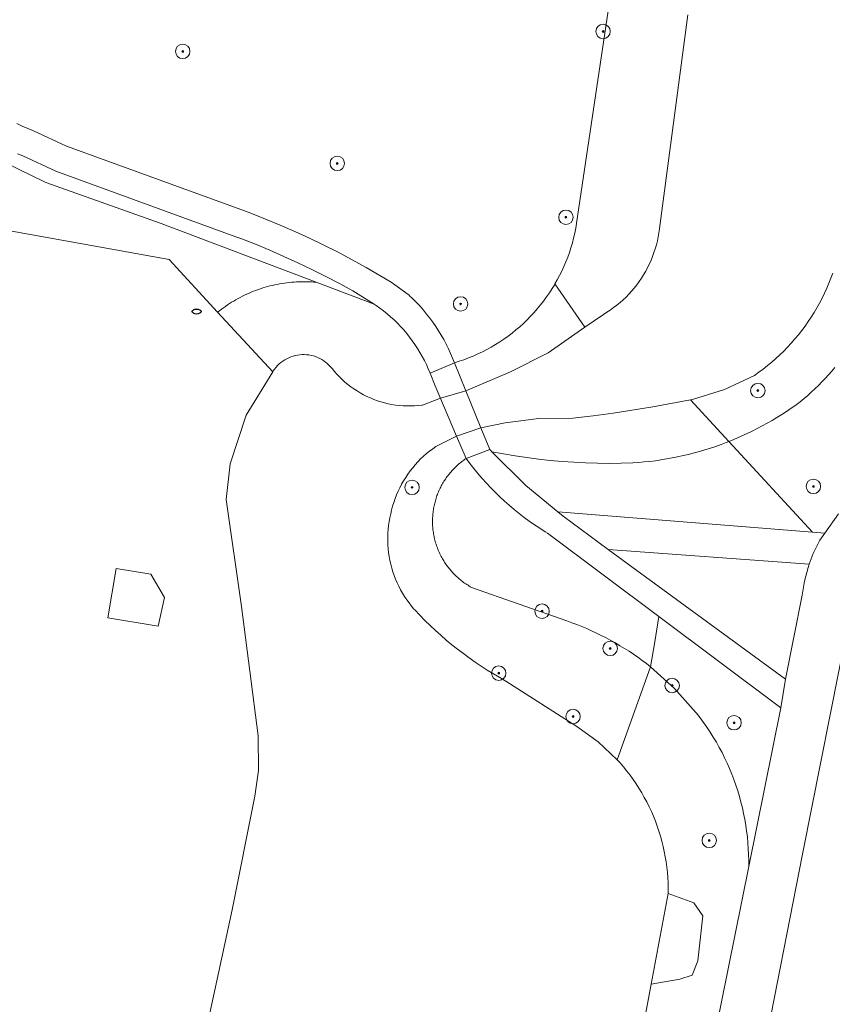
# Model space of a CAD drawing. Header units: metres. Extents: x 152610 to 160096, y 456114 to 462495.
# Tile 255 of 256: x 157210 to 157255, y 460119 to 460173. Entities that reach past the tile are written whole.
import ezdxf

# ---------------------------------------------------------------- set-up
doc = ezdxf.new("R2010")
doc.units = ezdxf.units.M
doc.header["$LTSCALE"] = 0.5
doc.layers.get('0').update_dxf_attribs({"linetype": 'CONTINUOUS'})
for name, color, linetype, lineweight in [('B-PV-GR-BEPLANTING_CULTUUR_BOSPLANTSOEN-GV', 251, 'CONTINUOUS', 18), ('B-PV-GR-BOOM-S', 251, 'CONTINUOUS', 25), ('B-PV-GW-TALUD_KRUIN-G', 251, 'CONTINUOUS', 18), ('B-PV-IE-MEUBILAIR-S', 251, 'CONTINUOUS', 25), ('B-PV-KW-KUNSTWERK_DEK-GV', 251, 'CONTINUOUS', 18), ('B-PV-OG-BEBOUWING_SCHUUR-GV', 251, 'CONTINUOUS', 18), ('B-PV-OG-TERREIN_BEGROEID-GV', 251, 'CONTINUOUS', 18), ('B-PV-OG-WATER_SLOOT-GV', 251, 'CONTINUOUS', 18), ('B-PV-VH-GESLOTENVERHARDING_ASFALT-GV', 251, 'CONTINUOUS', 18), ('B-PV-VH-GESLOTENVERHARDING_BETON-GV', 251, 'CONTINUOUS', 18), ('B-PV-VH-HALFVERHARDING_GRAVEL-GV', 251, 'CONTINUOUS', 18)]:
    doc.layers.add(name, color=color, linetype=linetype, lineweight=lineweight)
doc.styles.add('NLCS-ISO', font='NLCS-ISO.ttf')

# ---------------------------------------------------------------- blocks, each defined once
blk = doc.blocks.new('SIE-MEUBILAIR_PUT_RIOOLPUT-SO')
blk.add_ellipse((0, 0), major_axis=(1.25, 0), ratio=0.54)
blk = doc.blocks.new('SGR-BOOM_GBKN-SO')
at = {"linetype": 'ByBlock', "lineweight": 18}
h = blk.add_hatch(color=0, dxfattribs=at)
h.dxf.hatch_style = 1
edge = h.paths.add_edge_path()
edge.add_arc((0, 0), 0.25, 0, 360)
at = {"color": 0, "linetype": 'ByBlock', "lineweight": 18}
for radius in [2, 0.25]:
    blk.add_circle((0, 0), radius, dxfattribs=at)
at = {"color": 0, "linetype": 'ByBlock', "lineweight": 18, "style": 'NLCS-ISO'}
blk.add_attdef('SOORT', (2.5, 0), '', height=1.5, dxfattribs=at)

msp = doc.modelspace()

# ---------------------------------------------------------------- linework, layer by layer
at = {"layer": 'B-PV-GR-BEPLANTING_CULTUUR_BOSPLANTSOEN-GV', "flags": 128}
for points in [[(157193.465, 460164.473), (157218.647, 460159.925), (157221.332, 460157.017), (157221.438, 460157.102), (157221.546, 460157.184), (157221.656, 460157.265), (157221.766, 460157.343), (157221.879, 460157.42), (157221.992, 460157.495), (157222.107, 460157.567), (157222.223, 460157.638), (157222.341, 460157.706), (157222.459, 460157.773), (157222.579, 460157.837), (157222.7, 460157.899), (157222.822, 460157.959), (157222.945, 460158.016), (157223.069, 460158.072), (157223.194, 460158.125), (157223.32, 460158.176), (157223.447, 460158.225), (157223.574, 460158.271), (157223.703, 460158.316), (157223.832, 460158.358), (157223.962, 460158.397), (157224.093, 460158.434), (157224.224, 460158.469), (157224.356, 460158.501), (157224.489, 460158.532), (157224.622, 460158.559), (157224.755, 460158.585), (157224.889, 460158.608), (157225.023, 460158.628), (157225.158, 460158.646), (157225.293, 460158.662), (157225.428, 460158.676), (157225.564, 460158.687), (157225.699, 460158.695), (157225.835, 460158.701), (157225.971, 460158.705), (157226.107, 460158.706), (157226.243, 460158.705), (157226.379, 460158.701), (157226.514, 460158.695), (157226.65, 460158.686), (157226.786, 460158.675), (157218.212, 460161.924), (157211.847, 460164.194), (157207.927, 460166.094)], [(157255.329, 460159.186), (157255.226, 460158.902), (157255.115, 460158.621), (157254.997, 460158.343), (157254.872, 460158.068), (157254.739, 460157.797), (157254.599, 460157.529), (157254.452, 460157.266), (157254.299, 460157.006), (157254.138, 460156.75), (157253.97, 460156.498), (157253.797, 460156.251), (157253.616, 460156.009), (157253.429, 460155.772), (157253.236, 460155.54), (157253.037, 460155.312), (157252.832, 460155.091), (157252.621, 460154.874), (157252.405, 460154.664), (157252.183, 460154.459), (157251.956, 460154.26), (157251.723, 460154.067), (157251.486, 460153.881), (157251.243, 460153.701), (157250.996, 460153.527), (157249.338, 460152.74), (157247.583, 460152.205), (157247.467, 460152.183), (157249.593, 460149.878), (157249.738, 460149.936), (157250.026, 460150.056), (157250.312, 460150.182), (157250.595, 460150.312), (157250.876, 460150.448), (157251.155, 460150.589), (157251.431, 460150.734), (157251.704, 460150.885), (157251.974, 460151.041), (157252.242, 460151.201), (157252.507, 460151.367), (157252.768, 460151.537), (157253.027, 460151.712), (157253.282, 460151.891), (157253.534, 460152.075), (157253.741, 460152.247), (157253.944, 460152.423), (157254.145, 460152.603), (157254.342, 460152.786), (157254.535, 460152.973), (157254.725, 460153.164), (157254.912, 460153.358), (157255.095, 460153.555), (157255.274, 460153.756), (157255.45, 460153.959)], [(157255.45, 460153.959), (157255.274, 460153.756), (157255.095, 460153.555), (157254.912, 460153.358), (157254.725, 460153.164), (157254.535, 460152.973), (157254.342, 460152.786), (157254.145, 460152.603), (157253.944, 460152.423), (157253.741, 460152.247), (157253.534, 460152.075), (157253.282, 460151.891), (157253.027, 460151.712), (157252.768, 460151.537), (157252.507, 460151.367), (157252.242, 460151.201), (157251.974, 460151.041), (157251.704, 460150.885), (157251.431, 460150.734), (157251.155, 460150.589), (157250.876, 460150.448), (157250.595, 460150.312), (157250.312, 460150.182), (157250.026, 460150.056), (157249.738, 460149.936), (157249.593, 460149.878), (157254.214, 460144.869), (157254.891, 460144.815), (157255.639, 460145.882)]]:
    msp.add_lwpolyline(points, dxfattribs=at)
for points in [[(157249.593, 460149.878), (157247.467, 460152.183), (157245.394, 460151.786), (157243.193, 460151.438), (157242.081, 460151.291), (157240.966, 460151.161), (157239.087, 460151.14), (157237.222, 460150.91), (157235.887, 460150.627), (157234.544, 460150.166), (157233.4, 460149.603), (157233.221, 460149.477), (157233.047, 460149.344), (157232.877, 460149.205), (157232.713, 460149.06), (157232.554, 460148.909), (157232.401, 460148.752), (157232.254, 460148.59), (157232.113, 460148.422), (157231.978, 460148.25), (157231.849, 460148.072), (157231.727, 460147.89), (157231.612, 460147.704), (157231.503, 460147.514), (157231.402, 460147.32), (157231.307, 460147.122), (157231.22, 460146.921), (157231.141, 460146.717), (157231.068, 460146.51), (157231.004, 460146.3), (157230.947, 460146.089), (157230.898, 460145.875), (157230.857, 460145.663), (157230.817, 460145.45), (157230.785, 460145.237), (157230.76, 460145.022), (157230.744, 460144.806), (157230.736, 460144.59), (157230.735, 460144.374), (157230.743, 460144.157), (157230.758, 460143.942), (157230.782, 460143.727), (157230.813, 460143.512), (157230.853, 460143.3), (157230.9, 460143.089), (157230.955, 460142.88), (157231.018, 460142.672), (157231.088, 460142.468), (157231.166, 460142.266), (157231.251, 460142.067), (157231.344, 460141.872), (157231.443, 460141.68), (157231.55, 460141.492), (157231.664, 460141.308), (157231.784, 460141.128), (157231.911, 460140.953), (157232.044, 460140.782), (157232.184, 460140.617), (157232.227, 460140.568), (157232.504, 460140.276), (157232.786, 460139.99), (157233.074, 460139.709), (157233.367, 460139.435), (157233.666, 460139.166), (157233.97, 460138.903), (157234.28, 460138.646), (157234.594, 460138.396), (157234.914, 460138.151), (157235.238, 460137.914), (157235.567, 460137.682), (157235.9, 460137.457), (157236.238, 460137.239), (157236.58, 460137.028), (157236.926, 460136.824), (157237.267, 460136.631), (157241.188, 460134.116), (157242.367, 460133.274), (157243.42, 460132.28), (157245.266, 460137.416), (157245.034, 460137.598), (157244.798, 460137.775), (157244.558, 460137.948), (157244.316, 460138.116), (157244.07, 460138.279), (157243.822, 460138.438), (157243.57, 460138.592), (157243.315, 460138.742), (157243.058, 460138.886), (157242.798, 460139.025), (157242.535, 460139.16), (157242.27, 460139.289), (157242.003, 460139.414), (157241.733, 460139.533), (157241.461, 460139.647), (157241.186, 460139.756), (157240.91, 460139.86), (157240.632, 460139.958), (157235.361, 460141.815), (157235.297, 460141.851), (157235.234, 460141.889), (157235.171, 460141.927), (157235.109, 460141.967), (157235.047, 460142.007), (157234.986, 460142.049), (157234.927, 460142.092), (157234.867, 460142.136), (157234.809, 460142.181), (157234.751, 460142.226), (157234.695, 460142.273), (157234.639, 460142.321), (157234.584, 460142.37), (157234.53, 460142.42), (157234.476, 460142.471), (157234.424, 460142.522), (157234.372, 460142.575), (157234.322, 460142.629), (157234.272, 460142.683), (157234.224, 460142.738), (157234.176, 460142.795), (157234.13, 460142.851), (157234.084, 460142.909), (157234.039, 460142.968), (157233.996, 460143.027), (157233.953, 460143.087), (157233.912, 460143.148), (157233.872, 460143.21), (157233.832, 460143.272), (157233.794, 460143.335), (157233.757, 460143.399), (157233.721, 460143.463), (157233.686, 460143.528), (157233.653, 460143.593), (157233.62, 460143.659), (157233.589, 460143.726), (157233.559, 460143.793), (157233.53, 460143.861), (157233.502, 460143.929), (157233.476, 460143.998), (157233.451, 460144.067), (157233.427, 460144.137), (157233.404, 460144.207), (157233.382, 460144.277), (157233.362, 460144.348), (157233.343, 460144.419), (157233.325, 460144.49), (157233.308, 460144.562), (157233.293, 460144.634), (157233.279, 460144.706), (157233.266, 460144.779), (157233.255, 460144.852), (157233.245, 460144.924), (157233.236, 460144.997), (157233.228, 460145.071), (157233.222, 460145.144), (157233.217, 460145.218), (157233.213, 460145.291), (157233.211, 460145.365), (157233.209, 460145.438), (157233.21, 460145.512), (157233.211, 460145.585), (157233.214, 460145.659), (157233.218, 460145.733), (157233.223, 460145.806), (157233.23, 460145.879), (157233.238, 460145.953), (157233.247, 460146.026), (157233.258, 460146.098), (157233.27, 460146.171), (157233.283, 460146.244), (157233.297, 460146.316), (157233.313, 460146.388), (157233.33, 460146.459), (157233.348, 460146.531), (157233.367, 460146.602), (157233.388, 460146.672), (157233.41, 460146.743), (157233.433, 460146.813), (157233.457, 460146.882), (157233.483, 460146.951), (157233.51, 460147.02), (157233.538, 460147.088), (157233.567, 460147.155), (157233.598, 460147.222), (157233.629, 460147.289), (157233.662, 460147.355), (157233.696, 460147.42), (157233.731, 460147.485), (157233.767, 460147.549), (157233.804, 460147.612), (157233.843, 460147.675), (157233.883, 460147.737), (157233.923, 460147.799), (157233.965, 460147.859), (157234.008, 460147.919), (157234.052, 460147.978), (157234.096, 460148.037), (157234.142, 460148.094), (157234.189, 460148.151), (157234.237, 460148.207), (157234.286, 460148.262), (157234.336, 460148.316), (157234.387, 460148.369), (157234.438, 460148.422), (157234.491, 460148.473), (157234.545, 460148.524), (157234.599, 460148.573), (157234.654, 460148.622), (157234.71, 460148.67), (157234.767, 460148.716), (157234.825, 460148.762), (157234.884, 460148.806), (157234.943, 460148.85), (157235.003, 460148.893), (157235.064, 460148.934), (157236.372, 460149.436), (157236.429, 460149.373), (157236.486, 460149.311), (157237.128, 460149.188), (157237.772, 460149.079), (157238.419, 460148.982), (157239.067, 460148.898), (157239.716, 460148.827), (157240.367, 460148.769), (157241.02, 460148.724), (157241.672, 460148.692), (157242.326, 460148.673), (157242.979, 460148.667), (157243.633, 460148.674), (157244.286, 460148.694), (157244.597, 460148.716), (157244.908, 460148.744), (157245.218, 460148.777), (157245.528, 460148.815), (157245.837, 460148.86), (157246.145, 460148.91), (157246.452, 460148.965), (157246.758, 460149.026), (157247.063, 460149.093), (157247.366, 460149.165), (157247.669, 460149.242), (157247.97, 460149.325), (157248.269, 460149.414), (157248.566, 460149.507), (157248.862, 460149.607), (157249.156, 460149.711), (157249.448, 460149.821)], [(157254.214, 460144.869), (157249.593, 460149.878), (157249.448, 460149.821), (157249.156, 460149.711), (157248.862, 460149.607), (157248.566, 460149.507), (157248.269, 460149.414), (157247.97, 460149.325), (157247.669, 460149.242), (157247.366, 460149.165), (157247.063, 460149.093), (157246.758, 460149.026), (157246.452, 460148.965), (157246.145, 460148.91), (157245.837, 460148.86), (157245.528, 460148.815), (157245.218, 460148.777), (157244.908, 460148.744), (157244.597, 460148.716), (157244.286, 460148.694), (157243.633, 460148.674), (157242.979, 460148.667), (157242.326, 460148.673), (157241.672, 460148.692), (157241.02, 460148.724), (157240.367, 460148.769), (157239.716, 460148.827), (157239.067, 460148.898), (157238.419, 460148.982), (157237.772, 460149.079), (157237.128, 460149.188), (157236.486, 460149.311), (157238.373, 460147.439), (157240.135, 460145.982)], [(157235.275, 460148.652), (157235.064, 460148.934), (157235.003, 460148.893), (157234.943, 460148.85), (157234.884, 460148.806), (157234.825, 460148.762), (157234.767, 460148.716), (157234.71, 460148.67), (157234.654, 460148.622), (157234.599, 460148.573), (157234.545, 460148.524), (157234.491, 460148.473), (157234.438, 460148.422), (157234.387, 460148.369), (157234.336, 460148.316), (157234.286, 460148.262), (157234.237, 460148.207), (157234.189, 460148.151), (157234.142, 460148.094), (157234.096, 460148.037), (157234.052, 460147.978), (157234.008, 460147.919), (157233.965, 460147.859), (157233.923, 460147.799), (157233.883, 460147.737), (157233.843, 460147.675), (157233.804, 460147.612), (157233.767, 460147.549), (157233.731, 460147.485), (157233.696, 460147.42), (157233.662, 460147.355), (157233.629, 460147.289), (157233.598, 460147.222), (157233.567, 460147.155), (157233.538, 460147.088), (157233.51, 460147.02), (157233.483, 460146.951), (157233.457, 460146.882), (157233.433, 460146.813), (157233.41, 460146.743), (157233.388, 460146.672), (157233.367, 460146.602), (157233.348, 460146.531), (157233.33, 460146.459), (157233.313, 460146.388), (157233.297, 460146.316), (157233.283, 460146.244), (157233.27, 460146.171), (157233.258, 460146.098), (157233.247, 460146.026), (157233.238, 460145.953), (157233.23, 460145.879), (157233.223, 460145.806), (157233.218, 460145.733), (157233.214, 460145.659), (157233.211, 460145.585), (157233.21, 460145.512), (157233.209, 460145.438), (157233.211, 460145.365), (157233.213, 460145.291), (157233.217, 460145.218), (157233.222, 460145.144), (157233.228, 460145.071), (157233.236, 460144.997), (157233.245, 460144.924), (157233.255, 460144.852), (157233.266, 460144.779), (157233.279, 460144.706), (157233.293, 460144.634), (157233.308, 460144.562), (157233.325, 460144.49), (157233.343, 460144.419), (157233.362, 460144.348), (157233.382, 460144.277), (157233.404, 460144.207), (157233.427, 460144.137), (157233.451, 460144.067), (157233.476, 460143.998), (157233.502, 460143.929), (157233.53, 460143.861), (157233.559, 460143.793), (157233.589, 460143.726), (157233.62, 460143.659), (157233.653, 460143.593), (157233.686, 460143.528), (157233.721, 460143.463), (157233.757, 460143.399), (157233.794, 460143.335), (157233.832, 460143.272), (157233.872, 460143.21), (157233.912, 460143.148), (157233.953, 460143.087), (157233.996, 460143.027), (157234.039, 460142.968), (157234.084, 460142.909), (157234.13, 460142.851), (157234.176, 460142.795), (157234.224, 460142.738), (157234.272, 460142.683), (157234.322, 460142.629), (157234.372, 460142.575), (157234.424, 460142.522), (157234.476, 460142.471), (157234.53, 460142.42), (157234.584, 460142.37), (157234.639, 460142.321), (157234.695, 460142.273), (157234.751, 460142.226), (157234.809, 460142.181), (157234.867, 460142.136), (157234.927, 460142.092), (157234.986, 460142.049), (157235.047, 460142.007), (157235.109, 460141.967), (157235.171, 460141.927), (157235.234, 460141.889), (157235.297, 460141.851), (157235.361, 460141.815), (157240.632, 460139.958), (157240.91, 460139.86), (157241.186, 460139.756), (157241.461, 460139.647), (157241.733, 460139.533), (157242.003, 460139.414), (157242.27, 460139.289), (157242.535, 460139.16), (157242.798, 460139.025), (157243.058, 460138.886), (157243.315, 460138.742), (157243.57, 460138.592), (157243.822, 460138.438), (157244.07, 460138.279), (157244.316, 460138.116), (157244.558, 460137.948), (157244.798, 460137.775), (157245.034, 460137.598), (157245.266, 460137.416), (157245.494, 460138.807), (157245.722, 460140.198), (157239.56, 460144.815), (157239.439, 460144.889), (157239.141, 460145.078), (157238.848, 460145.273), (157238.558, 460145.475), (157238.274, 460145.684), (157237.995, 460145.899), (157237.72, 460146.12), (157237.45, 460146.348), (157237.186, 460146.581), (157236.927, 460146.82), (157236.674, 460147.066), (157236.426, 460147.317), (157236.184, 460147.573), (157235.948, 460147.835), (157235.717, 460148.102), (157235.493, 460148.374)], [(157247.653, 460124.387), (157246.232, 460124.902), (157245.289, 460119.881), (157246.878, 460120.164), (157247.559, 460120.39), (157247.874, 460121.181), (157248.155, 460123.664)]]:
    msp.add_lwpolyline(points, close=True, dxfattribs=at)
at = {"layer": 'B-PV-GW-TALUD_KRUIN-G', "flags": 128}
for points in [[(157242.979, 460174.036), (157241.174, 460161.94), (157241.173, 460161.931), (157241.126, 460161.658), (157241.071, 460161.387), (157241.008, 460161.117), (157240.937, 460160.849), (157240.859, 460160.583), (157240.773, 460160.319), (157240.679, 460160.059), (157240.578, 460159.801), (157240.47, 460159.545), (157240.354, 460159.294), (157240.231, 460159.045), (157240.101, 460158.801), (157239.977, 460158.582)], [(157239.977, 460158.582), (157239.964, 460158.56), (157239.82, 460158.323), (157239.67, 460158.09), (157239.512, 460157.862), (157239.348, 460157.639), (157239.178, 460157.42), (157239.002, 460157.207), (157238.819, 460156.998), (157238.63, 460156.795), (157238.436, 460156.597), (157238.236, 460156.405), (157238.031, 460156.22), (157237.82, 460156.04), (157237.604, 460155.866), (157237.384, 460155.698), (157237.158, 460155.537), (157236.928, 460155.382), (157236.694, 460155.234), (157236.455, 460155.093), (157236.213, 460154.959), (157235.966, 460154.832), (157235.716, 460154.713), (157235.463, 460154.6), (157235.207, 460154.495), (157234.948, 460154.397), (157234.685, 460154.307), (157234.421, 460154.224), (157233.072, 460153.655), (157232.975, 460153.891), (157232.87, 460154.124), (157232.758, 460154.354), (157232.639, 460154.58), (157232.512, 460154.802), (157232.379, 460155.02), (157232.239, 460155.234), (157232.093, 460155.443), (157231.94, 460155.648), (157231.781, 460155.848), (157231.615, 460156.042), (157231.444, 460156.232), (157231.266, 460156.416), (157231.083, 460156.594), (157230.895, 460156.766), (157230.701, 460156.933), (157230.502, 460157.093), (157230.298, 460157.247), (157230.09, 460157.395), (157229.988, 460157.462), (157226.786, 460158.675), (157226.65, 460158.686), (157226.514, 460158.695), (157226.379, 460158.701), (157226.243, 460158.705), (157226.107, 460158.706), (157225.971, 460158.705), (157225.835, 460158.701), (157225.699, 460158.695), (157225.564, 460158.687), (157225.428, 460158.676), (157225.293, 460158.662), (157225.158, 460158.646), (157225.023, 460158.628), (157224.889, 460158.608), (157224.755, 460158.585), (157224.622, 460158.559), (157224.489, 460158.532), (157224.356, 460158.501), (157224.224, 460158.469), (157224.093, 460158.434), (157223.962, 460158.397), (157223.832, 460158.358), (157223.703, 460158.316), (157223.574, 460158.271), (157223.447, 460158.225), (157223.32, 460158.176), (157223.194, 460158.125), (157223.069, 460158.072), (157222.945, 460158.016), (157222.822, 460157.959), (157222.7, 460157.899), (157222.579, 460157.837), (157222.459, 460157.773), (157222.341, 460157.706), (157222.223, 460157.638), (157222.107, 460157.567), (157221.992, 460157.495), (157221.879, 460157.42), (157221.766, 460157.343), (157221.656, 460157.265), (157221.546, 460157.184), (157221.438, 460157.102), (157221.332, 460157.017)], [(157249.593, 460149.878), (157249.738, 460149.936), (157250.026, 460150.056), (157250.312, 460150.182), (157250.595, 460150.312), (157250.876, 460150.448), (157251.155, 460150.589), (157251.431, 460150.734), (157251.704, 460150.885), (157251.974, 460151.041), (157252.242, 460151.201), (157252.507, 460151.367), (157252.768, 460151.537), (157253.027, 460151.712), (157253.282, 460151.891), (157253.534, 460152.075), (157253.741, 460152.247), (157253.944, 460152.423), (157254.145, 460152.603), (157254.342, 460152.786), (157254.535, 460152.973), (157254.725, 460153.164), (157254.912, 460153.358), (157255.095, 460153.555), (157255.274, 460153.756), (157255.45, 460153.959)], [(157245.266, 460137.416), (157245.034, 460137.598), (157244.798, 460137.775), (157244.558, 460137.948), (157244.316, 460138.116), (157244.07, 460138.279), (157243.822, 460138.438), (157243.57, 460138.592), (157243.315, 460138.742), (157243.058, 460138.886), (157242.798, 460139.025), (157242.535, 460139.16), (157242.27, 460139.289), (157242.003, 460139.414), (157241.733, 460139.533), (157241.461, 460139.647), (157241.186, 460139.756), (157240.91, 460139.86), (157240.632, 460139.958), (157235.361, 460141.815), (157235.297, 460141.851), (157235.234, 460141.889), (157235.171, 460141.927), (157235.109, 460141.967), (157235.047, 460142.007), (157234.986, 460142.049), (157234.927, 460142.092), (157234.867, 460142.136), (157234.809, 460142.181), (157234.751, 460142.226), (157234.695, 460142.273), (157234.639, 460142.321), (157234.584, 460142.37), (157234.53, 460142.42), (157234.476, 460142.471), (157234.424, 460142.522), (157234.372, 460142.575), (157234.322, 460142.629), (157234.272, 460142.683), (157234.224, 460142.738), (157234.176, 460142.795), (157234.13, 460142.851), (157234.084, 460142.909), (157234.039, 460142.968), (157233.996, 460143.027), (157233.953, 460143.087), (157233.912, 460143.148), (157233.872, 460143.21), (157233.832, 460143.272), (157233.794, 460143.335), (157233.757, 460143.399), (157233.721, 460143.463), (157233.686, 460143.528), (157233.653, 460143.593), (157233.62, 460143.659), (157233.589, 460143.726), (157233.559, 460143.793), (157233.53, 460143.861), (157233.502, 460143.929), (157233.476, 460143.998), (157233.451, 460144.067), (157233.427, 460144.137), (157233.404, 460144.207), (157233.382, 460144.277), (157233.362, 460144.348), (157233.343, 460144.419), (157233.325, 460144.49), (157233.308, 460144.562), (157233.293, 460144.634), (157233.279, 460144.706), (157233.266, 460144.779), (157233.255, 460144.852), (157233.245, 460144.924), (157233.236, 460144.997), (157233.228, 460145.071), (157233.222, 460145.144), (157233.217, 460145.218), (157233.213, 460145.291), (157233.211, 460145.365), (157233.209, 460145.438), (157233.21, 460145.512), (157233.211, 460145.585), (157233.214, 460145.659), (157233.218, 460145.733), (157233.223, 460145.806), (157233.23, 460145.879), (157233.238, 460145.953), (157233.247, 460146.026), (157233.258, 460146.098), (157233.27, 460146.171), (157233.283, 460146.244), (157233.297, 460146.316), (157233.313, 460146.388), (157233.33, 460146.459), (157233.348, 460146.531), (157233.367, 460146.602), (157233.388, 460146.672), (157233.41, 460146.743), (157233.433, 460146.813), (157233.457, 460146.882), (157233.483, 460146.951), (157233.51, 460147.02), (157233.538, 460147.088), (157233.567, 460147.155), (157233.598, 460147.222), (157233.629, 460147.289), (157233.662, 460147.355), (157233.696, 460147.42), (157233.731, 460147.485), (157233.767, 460147.549), (157233.804, 460147.612), (157233.843, 460147.675), (157233.883, 460147.737), (157233.923, 460147.799), (157233.965, 460147.859), (157234.008, 460147.919), (157234.052, 460147.978), (157234.096, 460148.037), (157234.142, 460148.094), (157234.189, 460148.151), (157234.237, 460148.207), (157234.286, 460148.262), (157234.336, 460148.316), (157234.387, 460148.369), (157234.438, 460148.422), (157234.491, 460148.473), (157234.545, 460148.524), (157234.599, 460148.573), (157234.654, 460148.622), (157234.71, 460148.67), (157234.767, 460148.716), (157234.825, 460148.762), (157234.884, 460148.806), (157234.943, 460148.85), (157235.003, 460148.893), (157235.064, 460148.934), (157236.372, 460149.436), (157236.429, 460149.373), (157236.486, 460149.311), (157237.128, 460149.188), (157237.772, 460149.079), (157238.419, 460148.982), (157239.067, 460148.898), (157239.716, 460148.827), (157240.367, 460148.769), (157241.02, 460148.724), (157241.672, 460148.692), (157242.326, 460148.673), (157242.979, 460148.667), (157243.633, 460148.674), (157244.286, 460148.694), (157244.597, 460148.716), (157244.908, 460148.744), (157245.218, 460148.777), (157245.528, 460148.815), (157245.837, 460148.86), (157246.145, 460148.91), (157246.452, 460148.965), (157246.758, 460149.026), (157247.063, 460149.093), (157247.366, 460149.165), (157247.669, 460149.242), (157247.97, 460149.325), (157248.269, 460149.414), (157248.566, 460149.507), (157248.862, 460149.607), (157249.156, 460149.711), (157249.448, 460149.821), (157249.593, 460149.878)], [(157246.915, 460107.683), (157250.686, 460126.393), (157250.687, 460126.719), (157250.679, 460127.045), (157250.664, 460127.371), (157250.641, 460127.697), (157250.61, 460128.021), (157250.571, 460128.345), (157250.524, 460128.668), (157250.469, 460128.99), (157250.406, 460129.31), (157250.335, 460129.628), (157250.257, 460129.945), (157250.17, 460130.26), (157250.077, 460130.572), (157249.975, 460130.882), (157249.866, 460131.19), (157249.749, 460131.495), (157249.625, 460131.796), (157249.494, 460132.095), (157249.355, 460132.39), (157249.209, 460132.682), (157249.056, 460132.97), (157248.896, 460133.255), (157248.729, 460133.535), (157248.556, 460133.811), (157248.375, 460134.083), (157248.188, 460134.35), (157247.995, 460134.613), (157247.795, 460134.87), (157247.767, 460134.905), (157246.588, 460136.232), (157245.266, 460137.416)]]:
    msp.add_lwpolyline(points, dxfattribs=at)
at = {"layer": 'B-PV-KW-KUNSTWERK_DEK-GV', "flags": 128}
msp.add_lwpolyline([(157235.048, 460152.684), (157234.421, 460154.224), (157233.072, 460153.655), (157233.365, 460152.959), (157234.544, 460150.166), (157235.064, 460148.934), (157236.372, 460149.436), (157235.887, 460150.627)], close=True, dxfattribs=at)
at = {"layer": 'B-PV-OG-BEBOUWING_SCHUUR-GV', "flags": 128}
msp.add_lwpolyline([(157217.642, 460142.541), (157215.726, 460142.86), (157215.271, 460140.124), (157218.042, 460139.664), (157218.401, 460141.255)], close=True, dxfattribs=at)
at = {"layer": 'B-PV-OG-TERREIN_BEGROEID-GV', "flags": 128}
for points in [[(157210.23, 460167.446), (157210.531, 460167.298), (157210.838, 460167.165), (157211.151, 460167.046), (157212.971, 460166.197), (157222.87, 460162.596), (157223.163, 460162.485), (157223.984, 460162.163), (157224.798, 460161.826), (157225.607, 460161.474), (157226.409, 460161.107), (157227.203, 460160.726), (157227.992, 460160.331), (157228.772, 460159.921), (157229.545, 460159.497), (157230.921, 460158.677), (157231.916, 460157.961), (157231.926, 460157.951), (157232.129, 460157.755), (157232.326, 460157.553), (157232.518, 460157.345), (157232.704, 460157.132), (157232.884, 460156.914), (157233.057, 460156.69), (157233.225, 460156.462), (157233.385, 460156.229), (157233.539, 460155.992), (157233.686, 460155.751), (157233.827, 460155.506), (157233.96, 460155.256), (157234.086, 460155.003), (157234.205, 460154.747), (157234.317, 460154.487), (157234.421, 460154.224), (157234.685, 460154.307), (157234.948, 460154.397), (157235.207, 460154.495), (157235.463, 460154.6), (157235.716, 460154.713), (157235.966, 460154.832), (157236.213, 460154.959), (157236.455, 460155.093), (157236.694, 460155.234), (157236.928, 460155.382), (157237.158, 460155.537), (157237.384, 460155.698), (157237.604, 460155.866), (157237.82, 460156.04), (157238.031, 460156.22), (157238.236, 460156.405), (157238.436, 460156.597), (157238.63, 460156.795), (157238.819, 460156.998), (157239.002, 460157.207), (157239.178, 460157.42), (157239.348, 460157.639), (157239.512, 460157.862), (157239.67, 460158.09), (157239.82, 460158.323), (157239.964, 460158.56), (157239.977, 460158.582), (157240.101, 460158.801), (157240.231, 460159.045), (157240.354, 460159.294), (157240.47, 460159.545), (157240.578, 460159.801), (157240.679, 460160.059), (157240.773, 460160.319), (157240.859, 460160.583), (157240.937, 460160.849), (157241.008, 460161.117), (157241.071, 460161.387), (157241.126, 460161.658), (157241.173, 460161.931), (157241.174, 460161.94), (157242.979, 460174.036)], [(157242.979, 460174.036), (157241.174, 460161.94), (157241.173, 460161.931), (157241.126, 460161.658), (157241.071, 460161.387), (157241.008, 460161.117), (157240.937, 460160.849), (157240.859, 460160.583), (157240.773, 460160.319), (157240.679, 460160.059), (157240.578, 460159.801), (157240.47, 460159.545), (157240.354, 460159.294), (157240.231, 460159.045), (157240.101, 460158.801), (157239.977, 460158.582), (157241.635, 460156.193), (157242.655, 460156.901), (157242.847, 460157.018), (157243.036, 460157.142), (157243.219, 460157.273), (157243.398, 460157.41), (157243.572, 460157.553), (157243.74, 460157.702), (157243.903, 460157.858), (157244.061, 460158.019), (157244.213, 460158.185), (157244.359, 460158.357), (157244.498, 460158.534), (157244.632, 460158.715), (157244.758, 460158.901), (157244.878, 460159.092), (157244.992, 460159.287), (157245.098, 460159.485), (157245.197, 460159.688), (157245.289, 460159.893), (157245.373, 460160.102), (157245.45, 460160.314), (157245.519, 460160.528), (157245.581, 460160.745), (157245.635, 460160.964), (157245.681, 460161.184), (157245.72, 460161.406), (157245.75, 460161.629), (157245.752, 460161.643), (157247.314, 460173.459)], [(157207.927, 460166.094), (157211.847, 460164.194), (157218.212, 460161.924), (157226.786, 460158.675), (157229.988, 460157.462), (157228.801, 460158.195), (157228.063, 460158.599), (157227.307, 460158.996), (157226.543, 460159.379), (157225.773, 460159.749), (157224.995, 460160.104), (157224.212, 460160.445), (157223.422, 460160.772), (157222.623, 460161.086), (157222.348, 460161.19), (157212.397, 460164.81), (157210.567, 460165.663), (157210.272, 460165.775)], [(157256.189, 460139.776), (157253.665, 460127.062), (157250.011, 460108.437)], [(157246.915, 460107.683), (157250.686, 460126.393), (157250.687, 460126.719), (157250.679, 460127.045), (157250.664, 460127.371), (157250.641, 460127.697), (157250.61, 460128.021), (157250.571, 460128.345), (157250.524, 460128.668), (157250.469, 460128.99), (157250.406, 460129.31), (157250.335, 460129.628), (157250.257, 460129.945), (157250.17, 460130.26), (157250.077, 460130.572), (157249.975, 460130.882), (157249.866, 460131.19), (157249.749, 460131.495), (157249.625, 460131.796), (157249.494, 460132.095), (157249.355, 460132.39), (157249.209, 460132.682), (157249.056, 460132.97), (157248.896, 460133.255), (157248.729, 460133.535), (157248.556, 460133.811), (157248.375, 460134.083), (157248.188, 460134.35), (157247.995, 460134.613), (157247.795, 460134.87), (157247.767, 460134.905), (157246.588, 460136.232), (157245.266, 460137.416), (157243.42, 460132.28), (157243.575, 460132.109), (157243.765, 460131.888), (157243.948, 460131.662), (157244.126, 460131.431), (157244.297, 460131.196), (157244.461, 460130.956), (157244.619, 460130.711), (157244.77, 460130.462), (157244.915, 460130.209), (157245.052, 460129.953), (157245.182, 460129.692), (157245.305, 460129.428), (157245.42, 460129.161), (157245.528, 460128.891), (157245.629, 460128.618), (157245.722, 460128.342), (157245.808, 460128.064), (157245.886, 460127.783), (157245.956, 460127.501), (157246.018, 460127.216), (157246.073, 460126.93), (157246.119, 460126.643), (157246.158, 460126.354), (157246.189, 460126.065), (157246.212, 460125.775), (157246.226, 460125.484), (157246.233, 460125.193), (157246.232, 460124.902), (157247.653, 460124.387), (157248.155, 460123.664), (157247.874, 460121.181), (157247.559, 460120.39), (157246.878, 460120.164), (157245.289, 460119.881), (157243.553, 460110.631)]]:
    msp.add_lwpolyline(points, dxfattribs=at)
for points in [[(157226.243, 460158.705), (157226.107, 460158.706), (157225.971, 460158.705), (157225.835, 460158.701), (157225.699, 460158.695), (157225.564, 460158.687), (157225.428, 460158.676), (157225.293, 460158.662), (157225.158, 460158.646), (157225.023, 460158.628), (157224.889, 460158.608), (157224.755, 460158.585), (157224.622, 460158.559), (157224.489, 460158.532), (157224.356, 460158.501), (157224.224, 460158.469), (157224.093, 460158.434), (157223.962, 460158.397), (157223.832, 460158.358), (157223.703, 460158.316), (157223.574, 460158.271), (157223.447, 460158.225), (157223.32, 460158.176), (157223.194, 460158.125), (157223.069, 460158.072), (157222.945, 460158.016), (157222.822, 460157.959), (157222.7, 460157.899), (157222.579, 460157.837), (157222.459, 460157.773), (157222.341, 460157.706), (157222.223, 460157.638), (157222.107, 460157.567), (157221.992, 460157.495), (157221.879, 460157.42), (157221.766, 460157.343), (157221.656, 460157.265), (157221.546, 460157.184), (157221.438, 460157.102), (157221.332, 460157.017), (157224.375, 460153.722), (157224.409, 460153.775), (157224.481, 460153.879), (157224.56, 460153.978), (157224.646, 460154.071), (157224.736, 460154.159), (157224.833, 460154.241), (157224.934, 460154.317), (157225.04, 460154.387), (157225.15, 460154.449), (157225.263, 460154.504), (157225.38, 460154.552), (157225.5, 460154.593), (157225.622, 460154.626), (157225.746, 460154.651), (157225.871, 460154.668), (157225.997, 460154.678), (157226.124, 460154.679), (157226.25, 460154.672), (157226.376, 460154.657), (157226.5, 460154.635), (157226.623, 460154.605), (157226.744, 460154.567), (157226.861, 460154.521), (157226.976, 460154.468), (157227.087, 460154.408), (157227.195, 460154.341), (157227.297, 460154.267), (157227.395, 460154.187), (157227.488, 460154.101), (157227.575, 460154.009), (157227.656, 460153.912), (157227.787, 460153.751), (157227.925, 460153.595), (157228.068, 460153.444), (157228.217, 460153.299), (157228.371, 460153.16), (157228.531, 460153.027), (157228.696, 460152.9), (157228.865, 460152.78), (157229.039, 460152.666), (157229.217, 460152.559), (157229.4, 460152.459), (157229.585, 460152.365), (157229.775, 460152.28), (157229.967, 460152.201), (157230.163, 460152.13), (157230.361, 460152.067), (157230.561, 460152.011), (157230.763, 460151.963), (157230.967, 460151.923), (157231.172, 460151.89), (157231.379, 460151.866), (157231.586, 460151.849), (157231.794, 460151.841), (157232.002, 460151.841), (157232.209, 460151.848), (157232.417, 460151.863), (157232.623, 460151.887), (157232.653, 460151.891), (157233.659, 460152.264), (157235.048, 460152.684), (157237.524, 460153.734), (157239.597, 460154.779), (157241.635, 460156.193), (157239.977, 460158.582), (157239.964, 460158.56), (157239.82, 460158.323), (157239.67, 460158.09), (157239.512, 460157.862), (157239.348, 460157.639), (157239.178, 460157.42), (157239.002, 460157.207), (157238.819, 460156.998), (157238.63, 460156.795), (157238.436, 460156.597), (157238.236, 460156.405), (157238.031, 460156.22), (157237.82, 460156.04), (157237.604, 460155.866), (157237.384, 460155.698), (157237.158, 460155.537), (157236.928, 460155.382), (157236.694, 460155.234), (157236.455, 460155.093), (157236.213, 460154.959), (157235.966, 460154.832), (157235.716, 460154.713), (157235.463, 460154.6), (157235.207, 460154.495), (157234.948, 460154.397), (157234.685, 460154.307), (157234.421, 460154.224), (157233.072, 460153.655), (157232.975, 460153.891), (157232.87, 460154.124), (157232.758, 460154.354), (157232.639, 460154.58), (157232.512, 460154.802), (157232.379, 460155.02), (157232.239, 460155.234), (157232.093, 460155.443), (157231.94, 460155.648), (157231.781, 460155.848), (157231.615, 460156.042), (157231.444, 460156.232), (157231.266, 460156.416), (157231.083, 460156.594), (157230.895, 460156.766), (157230.701, 460156.933), (157230.502, 460157.093), (157230.298, 460157.247), (157230.09, 460157.395), (157229.988, 460157.462), (157226.786, 460158.675), (157226.65, 460158.686), (157226.514, 460158.695), (157226.379, 460158.701)], [(157254.033, 460143.09), (157242.916, 460143.915), (157244.031, 460143.097), (157252.71, 460136.733), (157253.635, 460141.39), (157253.765, 460142.156), (157253.965, 460142.906)], [(157252.452, 460135.156), (157245.722, 460140.198), (157245.494, 460138.807), (157245.266, 460137.416), (157246.588, 460136.232), (157247.767, 460134.905), (157247.795, 460134.87), (157247.995, 460134.613), (157248.188, 460134.35), (157248.375, 460134.083), (157248.556, 460133.811), (157248.729, 460133.535), (157248.896, 460133.255), (157249.056, 460132.97), (157249.209, 460132.682), (157249.355, 460132.39), (157249.494, 460132.095), (157249.625, 460131.796), (157249.749, 460131.495), (157249.866, 460131.19), (157249.975, 460130.882), (157250.077, 460130.572), (157250.17, 460130.26), (157250.257, 460129.945), (157250.335, 460129.628), (157250.406, 460129.31), (157250.469, 460128.99), (157250.524, 460128.668), (157250.571, 460128.345), (157250.61, 460128.021), (157250.641, 460127.697), (157250.664, 460127.371), (157250.679, 460127.045), (157250.687, 460126.719), (157250.686, 460126.393)]]:
    msp.add_lwpolyline(points, close=True, dxfattribs=at)
at = {"layer": 'B-PV-OG-WATER_SLOOT-GV', "flags": 128}
for points in [[(157247.314, 460173.459), (157245.752, 460161.643), (157245.75, 460161.629), (157245.72, 460161.406), (157245.681, 460161.184), (157245.635, 460160.964), (157245.581, 460160.745), (157245.519, 460160.528), (157245.45, 460160.314), (157245.373, 460160.102), (157245.289, 460159.893), (157245.197, 460159.688), (157245.098, 460159.485), (157244.992, 460159.287), (157244.878, 460159.092), (157244.758, 460158.901), (157244.632, 460158.715), (157244.498, 460158.534), (157244.359, 460158.357), (157244.213, 460158.185), (157244.061, 460158.019), (157243.903, 460157.858), (157243.74, 460157.702), (157243.572, 460157.553), (157243.398, 460157.41), (157243.219, 460157.273), (157243.036, 460157.142), (157242.847, 460157.018), (157242.655, 460156.901), (157241.635, 460156.193), (157239.597, 460154.779), (157237.524, 460153.734), (157235.048, 460152.684), (157233.659, 460152.264), (157232.653, 460151.891), (157232.623, 460151.887), (157232.417, 460151.863), (157232.209, 460151.848), (157232.002, 460151.841), (157231.794, 460151.841), (157231.586, 460151.849), (157231.379, 460151.866), (157231.172, 460151.89), (157230.967, 460151.923), (157230.763, 460151.963), (157230.561, 460152.011), (157230.361, 460152.067), (157230.163, 460152.13), (157229.967, 460152.201), (157229.775, 460152.28), (157229.585, 460152.365), (157229.4, 460152.459), (157229.217, 460152.559), (157229.039, 460152.666), (157228.865, 460152.78), (157228.696, 460152.9), (157228.531, 460153.027), (157228.371, 460153.16), (157228.217, 460153.299), (157228.068, 460153.444), (157227.925, 460153.595), (157227.787, 460153.751), (157227.656, 460153.912), (157227.575, 460154.009), (157227.488, 460154.101), (157227.395, 460154.187), (157227.297, 460154.267), (157227.195, 460154.341), (157227.087, 460154.408), (157226.976, 460154.468), (157226.861, 460154.521), (157226.744, 460154.567), (157226.623, 460154.605), (157226.5, 460154.635), (157226.376, 460154.657), (157226.25, 460154.672), (157226.124, 460154.679), (157225.997, 460154.678), (157225.871, 460154.668), (157225.746, 460154.651), (157225.622, 460154.626), (157225.5, 460154.593), (157225.38, 460154.552), (157225.263, 460154.504), (157225.15, 460154.449), (157225.04, 460154.387), (157224.934, 460154.317), (157224.833, 460154.241), (157224.736, 460154.159), (157224.646, 460154.071), (157224.56, 460153.978), (157224.481, 460153.879), (157224.409, 460153.775), (157224.375, 460153.722), (157222.918, 460151.339), (157222.024, 460148.635), (157221.808, 460146.677), (157222.657, 460140.755), (157223.58, 460133.607), (157223.589, 460131.7), (157223.393, 460130.268), (157222.131, 460123.995), (157219.19, 460110.371)], [(157243.553, 460110.631), (157245.289, 460119.881), (157246.232, 460124.902), (157246.233, 460125.193), (157246.226, 460125.484), (157246.212, 460125.775), (157246.189, 460126.065), (157246.158, 460126.354), (157246.119, 460126.643), (157246.073, 460126.93), (157246.018, 460127.216), (157245.956, 460127.501), (157245.886, 460127.783), (157245.808, 460128.064), (157245.722, 460128.342), (157245.629, 460128.618), (157245.528, 460128.891), (157245.42, 460129.161), (157245.305, 460129.428), (157245.182, 460129.692), (157245.052, 460129.953), (157244.915, 460130.209), (157244.77, 460130.462), (157244.619, 460130.711), (157244.461, 460130.956), (157244.297, 460131.196), (157244.126, 460131.431), (157243.948, 460131.662), (157243.765, 460131.888), (157243.575, 460132.109), (157243.42, 460132.28), (157242.367, 460133.274), (157241.188, 460134.116), (157237.267, 460136.631), (157236.926, 460136.824), (157236.58, 460137.028), (157236.238, 460137.239), (157235.9, 460137.457), (157235.567, 460137.682), (157235.238, 460137.914), (157234.914, 460138.151), (157234.594, 460138.396), (157234.28, 460138.646), (157233.97, 460138.903), (157233.666, 460139.166), (157233.367, 460139.435), (157233.074, 460139.709), (157232.786, 460139.99), (157232.504, 460140.276), (157232.227, 460140.568), (157232.184, 460140.617), (157232.044, 460140.782), (157231.911, 460140.953), (157231.784, 460141.128), (157231.664, 460141.308), (157231.55, 460141.492), (157231.443, 460141.68), (157231.344, 460141.872), (157231.251, 460142.067), (157231.166, 460142.266), (157231.088, 460142.468), (157231.018, 460142.672), (157230.955, 460142.88), (157230.9, 460143.089), (157230.853, 460143.3), (157230.813, 460143.512), (157230.782, 460143.727), (157230.758, 460143.942), (157230.743, 460144.157), (157230.735, 460144.374), (157230.736, 460144.59), (157230.744, 460144.806), (157230.76, 460145.022), (157230.785, 460145.237), (157230.817, 460145.45), (157230.857, 460145.663), (157230.898, 460145.875), (157230.947, 460146.089), (157231.004, 460146.3), (157231.068, 460146.51), (157231.141, 460146.717), (157231.22, 460146.921), (157231.307, 460147.122), (157231.402, 460147.32), (157231.503, 460147.514), (157231.612, 460147.704), (157231.727, 460147.89), (157231.849, 460148.072), (157231.978, 460148.25), (157232.113, 460148.422), (157232.254, 460148.59), (157232.401, 460148.752), (157232.554, 460148.909), (157232.713, 460149.06), (157232.877, 460149.205), (157233.047, 460149.344), (157233.221, 460149.477), (157233.4, 460149.603), (157234.544, 460150.166), (157235.887, 460150.627), (157237.222, 460150.91), (157239.087, 460151.14), (157240.966, 460151.161), (157242.081, 460151.291), (157243.193, 460151.438), (157245.394, 460151.786), (157247.467, 460152.183), (157247.583, 460152.205), (157249.338, 460152.74), (157250.996, 460153.527), (157251.243, 460153.701), (157251.486, 460153.881), (157251.723, 460154.067), (157251.956, 460154.26), (157252.183, 460154.459), (157252.405, 460154.664), (157252.621, 460154.874), (157252.832, 460155.091), (157253.037, 460155.312), (157253.236, 460155.54), (157253.429, 460155.772), (157253.616, 460156.009), (157253.797, 460156.251), (157253.97, 460156.498), (157254.138, 460156.75), (157254.299, 460157.006), (157254.452, 460157.266), (157254.599, 460157.529), (157254.739, 460157.797), (157254.872, 460158.068), (157254.997, 460158.343), (157255.115, 460158.621), (157255.226, 460158.902), (157255.329, 460159.186)]]:
    msp.add_lwpolyline(points, dxfattribs=at)
at = {"layer": 'B-PV-VH-GESLOTENVERHARDING_ASFALT-GV', "flags": 128}
for points in [[(157255.639, 460145.882), (157254.891, 460144.815), (157254.62, 460144.429), (157254.255, 460143.684), (157254.033, 460143.09), (157253.965, 460142.906), (157253.765, 460142.156), (157253.635, 460141.39), (157252.71, 460136.733), (157252.452, 460135.156), (157250.686, 460126.393), (157246.915, 460107.683)], [(157250.011, 460108.437), (157253.665, 460127.062), (157256.189, 460139.776)]]:
    msp.add_lwpolyline(points, dxfattribs=at)
at = {"layer": 'B-PV-VH-GESLOTENVERHARDING_BETON-GV', "flags": 128}
msp.add_lwpolyline([(157235.048, 460152.684), (157234.421, 460154.224), (157233.072, 460153.655), (157233.365, 460152.959), (157234.544, 460150.166), (157235.064, 460148.934), (157236.372, 460149.436), (157235.887, 460150.627)], close=True, dxfattribs=at)
at = {"layer": 'B-PV-VH-HALFVERHARDING_GRAVEL-GV', "flags": 128}
msp.add_lwpolyline([(157210.272, 460165.775), (157210.567, 460165.663), (157212.397, 460164.81), (157222.348, 460161.19), (157222.623, 460161.086), (157223.422, 460160.772), (157224.212, 460160.445), (157224.995, 460160.104), (157225.773, 460159.749), (157226.543, 460159.379), (157227.307, 460158.996), (157228.063, 460158.599), (157228.801, 460158.195), (157229.988, 460157.462), (157230.09, 460157.395), (157230.298, 460157.247), (157230.502, 460157.093), (157230.701, 460156.933), (157230.895, 460156.766), (157231.083, 460156.594), (157231.266, 460156.416), (157231.444, 460156.232), (157231.615, 460156.042), (157231.781, 460155.848), (157231.94, 460155.648), (157232.093, 460155.443), (157232.239, 460155.234), (157232.379, 460155.02), (157232.512, 460154.802), (157232.639, 460154.58), (157232.758, 460154.354), (157232.87, 460154.124), (157232.975, 460153.891), (157233.072, 460153.655), (157234.421, 460154.224), (157234.317, 460154.487), (157234.205, 460154.747), (157234.086, 460155.003), (157233.96, 460155.256), (157233.827, 460155.506), (157233.686, 460155.751), (157233.539, 460155.992), (157233.385, 460156.229), (157233.225, 460156.462), (157233.057, 460156.69), (157232.884, 460156.914), (157232.704, 460157.132), (157232.518, 460157.345), (157232.326, 460157.553), (157232.129, 460157.755), (157231.926, 460157.951), (157231.916, 460157.961), (157230.921, 460158.677), (157229.545, 460159.497), (157228.772, 460159.921), (157227.992, 460160.331), (157227.203, 460160.726), (157226.409, 460161.107), (157225.607, 460161.474), (157224.798, 460161.826), (157223.984, 460162.163), (157223.163, 460162.485), (157222.87, 460162.596), (157212.971, 460166.197), (157211.151, 460167.046), (157210.838, 460167.165), (157210.531, 460167.298), (157210.23, 460167.446)], dxfattribs=at)
for points in [[(157236.429, 460149.373), (157236.372, 460149.436), (157235.064, 460148.934), (157235.275, 460148.652), (157235.493, 460148.374), (157235.717, 460148.102), (157235.948, 460147.835), (157236.184, 460147.573), (157236.426, 460147.317), (157236.674, 460147.066), (157236.927, 460146.82), (157237.186, 460146.581), (157237.45, 460146.348), (157237.72, 460146.12), (157237.995, 460145.899), (157238.274, 460145.684), (157238.558, 460145.475), (157238.848, 460145.273), (157239.141, 460145.078), (157239.439, 460144.889), (157239.56, 460144.815), (157245.722, 460140.198), (157252.452, 460135.156), (157252.71, 460136.733), (157244.031, 460143.097), (157242.916, 460143.915), (157240.422, 460145.744), (157240.135, 460145.982), (157238.373, 460147.439), (157236.486, 460149.311)], [(157254.214, 460144.869), (157240.135, 460145.982), (157240.422, 460145.744), (157242.916, 460143.915), (157254.033, 460143.09), (157254.255, 460143.684), (157254.62, 460144.429), (157254.891, 460144.815)]]:
    msp.add_lwpolyline(points, close=True, dxfattribs=at)

# ---------------------------------------------------------------- block references
at = {"layer": 'B-PV-GR-BOOM-S', "xscale": 0.2, "yscale": 0.2, "zscale": 0.2}
for p in [(157242.637, 460172.535), (157219.405, 460171.435), (157227.944, 460165.245), (157240.583, 460162.267), (157234.765, 460157.475), (157251.191, 460152.686), (157232.077, 460147.341), (157254.261, 460147.394), (157239.265, 460140.496), (157243.03, 460138.442), (157236.869, 460137.073), (157246.452, 460136.389), (157240.976, 460134.678), (157249.875, 460134.335), (157248.506, 460127.832)]:
    msp.add_blockref('SGR-BOOM_GBKN-SO', p, dxfattribs=at)
at = {"layer": 'B-PV-IE-MEUBILAIR-S', "xscale": 0.2, "yscale": 0.2, "zscale": 0.2}
msp.add_blockref('SIE-MEUBILAIR_PUT_RIOOLPUT-SO', (157220.169, 460157.056), dxfattribs=at)

doc.saveas('drawing.dxf')
